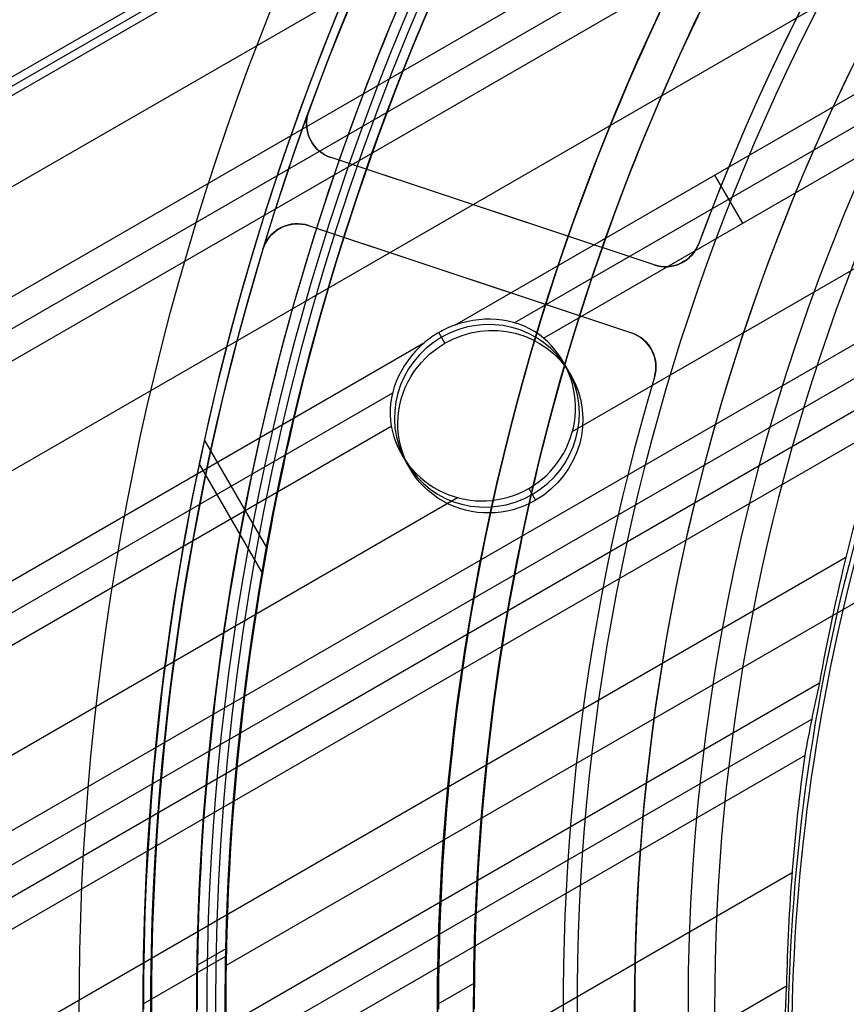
# Model space of a CAD drawing. Extents: x 12963 to 14406, y -2067 to -815.
# Tile 18 of 68: x 13607 to 13630, y -1615 to -1587. Entities that reach past the tile are written whole.
import ezdxf

# ---------------------------------------------------------------- set-up
doc = ezdxf.new("R2010")
doc.units = 0
doc.layers.get('0').update_dxf_attribs({"linetype": 'CONTINUOUS'})
doc.layers.add('COLOR', color=7, linetype='CONTINUOUS')

msp = doc.modelspace()

# ---------------------------------------------------------------- linework, layer by layer
for p, q in [((12966.30666902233, -1958.912477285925, 78.06606210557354), (13627.94104181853, -1576.917694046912, 78.06606210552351)), ((12966.41914454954, -1959.107290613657, 79.04043217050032), (13628.05351734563, -1577.112507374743, 79.04043217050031)), ((12966.53162007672, -1959.30210394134, 80.01480223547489), (13628.16599287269, -1577.307320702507, 80.0148022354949)), ((13629.27076072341, -1579.220834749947, 77.69572885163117), (12963.31132104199, -1963.712696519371, 77.69572885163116)), ((13630.60047962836, -1581.523975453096, 77.32539559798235), (12963.80061438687, -1966.501057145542, 77.32539559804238)), ((13630.98879025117, -1582.196549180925, 76.9024521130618), (12964.15826503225, -1967.191332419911, 76.9024521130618)), ((13631.37710087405, -1582.869122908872, 76.47950862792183), (12964.54657565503, -1967.863906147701, 76.47950862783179)), ((13632.70681977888, -1585.17226361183, 76.10917537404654), (12965.87629455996, -1970.167046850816, 76.10917537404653)), ((13619.51650964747, -1595.858546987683, 75.73884212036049), (13634.0365386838, -1587.475404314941, 75.73884212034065)), ((13634.42484930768, -1588.147978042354, 75.3158986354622), (13621.18608722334, -1595.791380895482, 75.3158986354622)), ((13622.00028828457, -1596.218066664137, 74.89295515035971), (13634.8131599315, -1588.820551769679, 74.89295515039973)), ((13626.77652416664, -1591.666975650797, 75.73884212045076), (13627.55314541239, -1593.012123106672, 74.89295515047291)), ((13634.06509533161, -1592.323301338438, 74.5226218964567), (13622.80677238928, -1598.82329711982, 74.5226218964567)), ((12970.22659146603, -1977.701982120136, 75.90944689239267), (13633.26619547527, -1594.895888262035, 75.90944689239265)), ((13619.24513162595, -1596.359903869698, 77.23524377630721), (13619.07312739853, -1596.061983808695, 75.7451794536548)), ((12967.20601346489, -1972.470187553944, 75.73884212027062), (13618.675254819, -1596.344245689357, 75.73884212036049)), ((12970.64207252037, -1978.421616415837, 74.15228864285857), (13632.38628619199, -1596.363416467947, 74.15228865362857)), ((13622.54693645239, -1596.878797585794, 74.77447547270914), (13622.76347875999, -1597.253859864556, 76.65037103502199)), ((13617.78229848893, -1597.756559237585, 75.31589863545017), (12967.59432408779, -1973.142761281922, 75.31589863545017)), ((13631.91103642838, -1597.534567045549, 73.72934516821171), (12971.03038313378, -1979.094190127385, 73.72934516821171)), ((12967.98263471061, -1973.815335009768, 74.89295515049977), (13617.74471867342, -1598.675020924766, 74.89295515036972)), ((12971.41869376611, -1979.766763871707, 73.30640167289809), (13631.47514603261, -1598.682993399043, 73.30640169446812)), ((13612.52355645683, -1599.055407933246, 74.75773950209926), (13614.26224669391, -1602.066907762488, 73.95492296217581)), ((13618.04360435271, -1599.478797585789, 74.77447547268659), (13618.26014666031, -1599.853859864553, 76.65037103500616)), ((13614.13846843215, -1602.763375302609, 79.51515312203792), (13612.38053274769, -1599.71854138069, 80.32685598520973)), ((13621.58799118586, -1600.417855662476, 74.41518338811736), (13621.77849379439, -1600.747815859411, 76.06549829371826)), ((13621.58799118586, -1600.417855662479, 74.41518338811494), (13621.77849379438, -1600.747815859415, 76.06549829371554)), ((13619.5976723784, -1600.676071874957, 74.5226218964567), (12969.31235361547, -1976.118475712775, 74.52262189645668)), ((13633.57441469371, -1601.945592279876, 88.12500292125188), (13613.13387089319, -1613.746945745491, 88.12500292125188)), ((13630.44282207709, -1602.349860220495, 72.93606842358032), (12972.74841265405, -1982.069904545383, 72.93606842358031)), ((12974.07813157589, -1984.373045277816, 72.56573516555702), (13629.70365665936, -1605.847471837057, 72.56573517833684)), ((13629.4865777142, -1606.869567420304, 72.14279169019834), (12974.46644218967, -1985.045618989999, 72.14279169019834)), ((12974.85475282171, -1985.718192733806, 71.7198481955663), (13629.29322551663, -1607.877964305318, 71.71984820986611)), ((13628.93962955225, -1611.152967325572, 71.34951494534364), (12976.18447171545, -1988.021333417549, 71.34951494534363)), ((13613.12191952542, -1613.278159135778, 46.50000292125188), (13612.33116358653, -1613.734702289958, 46.50000292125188)), ((13613.11754099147, -1613.493409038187, 89.37470231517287), (13610.80497580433, -1614.828569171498, 89.37470231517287)), ((13620.05004946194, -1614.249707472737, 259.6250029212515), (13619.04743158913, -1614.828569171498, 259.6250029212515)), ((12977.51419063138, -1990.324474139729, 70.97918168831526), (13628.78292118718, -1614.314297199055, 70.97918169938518))]:
    msp.add_line(p, q)
at = {"extrusion": (0.1124755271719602, -0.1948133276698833, 0.9743700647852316)}
msp.add_lwpolyline([(11008.45104910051, -7951.644673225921), (11007.92997948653, -7951.949464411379), (11007.41085982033, -7952.259114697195), (11006.89375337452, -7952.573606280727), (11006.37872325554, -7952.892920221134), (11005.86583237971, -7953.217036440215), (11005.35514344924, -7953.545933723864), (11004.8467189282, -7953.879589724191), (11004.34062101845, -7954.217980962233), (11003.83691163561, -7954.561082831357), (11003.33565238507, -7954.908869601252), (11002.83690453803, -7955.2613144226), (11002.34072900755, -7955.618389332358), (11001.8471863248, -7955.980065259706), (11001.35633661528, -7956.346312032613), (11000.86823957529, -7956.717098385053), (11000.38295444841, -7957.092391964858), (10999.90054000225, -7957.472159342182), (10999.42105450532, -7957.856366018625), (10998.9445557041, -7958.244976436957), (10998.47110080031, -7958.637953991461), (10998.00074642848, -7959.035261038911), (10997.53354863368, -7959.436858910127), (10997.0695628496, -7959.84270792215), (10996.60884387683, -7960.252767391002), (10996.15144586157, -7960.666995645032), (10995.6974222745, -7961.085350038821), (10995.24682589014, -7961.507786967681), (10994.79970876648, -7961.934261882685), (10994.35612222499, -7962.364729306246), (10993.91611683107, -7962.799142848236), (10993.4797423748, -7963.237455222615), (10993.04704785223, -7963.679618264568), (10992.61808144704, -7964.12558294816), (10992.19289051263, -7964.575299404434), (10991.77152155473, -7965.028716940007), (10991.35402021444, -7965.485784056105), (10990.94043125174, -7965.946448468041), (10990.5307985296, -7966.410657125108), (10990.12516499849, -7966.878356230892), (10989.72357268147, -7967.349491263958), (10989.32606265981, -7967.824006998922), (10988.93267505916, -7968.301847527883), (10988.54344903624, -7968.782956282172), (10988.15842276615, -7969.267276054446), (10987.7776334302, -7969.754749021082), (10987.40111720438, -7970.245316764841), (10987.02890924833, -7970.738920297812), (10986.66104369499, -7971.235500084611), (10986.29755364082, -7971.734996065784), (10985.93847113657, -7972.237347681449), (10985.5838271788, -7972.742493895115), (10985.23365170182, -7973.250373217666), (10984.88797357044, -7973.760923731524), (10984.54682057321, -7974.274083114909), (10984.21021941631, -7974.78978866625), (10983.87819571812, -7975.307977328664), (10983.55077400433, -7975.828585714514), (10983.22797770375, -7976.351550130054), (10982.90982914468, -7976.876806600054), (10982.59634955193, -7977.404290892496), (10982.28755904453, -7977.93393854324), (10981.98347663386, -7978.465684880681), (10981.68412022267, -7978.999465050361), (10981.38950660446, -7979.535214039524), (10981.09965146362, -7980.072866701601), (10980.81456937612, -7980.612357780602), (10980.53427381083, -7981.153621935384), (10980.25877713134, -7981.696593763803), (10979.9880905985, -7982.241207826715), (10979.72222437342, -7982.787398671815), (10979.46118752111, -7983.3351008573), (10979.20498801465, -7983.884248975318), (10978.95363273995, -7984.434777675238), (10978.70712750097, -7984.98662168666), (10978.46547702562, -7985.539715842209), (10978.22868497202, -7986.093995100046), (10977.99675393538, -7986.649394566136), (10977.76968545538, -7987.205849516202), (10977.54748002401, -7987.763295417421), (10977.33013709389, -7988.321667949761), (10977.11765508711, -7988.880903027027), (10976.91003140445, -7989.440936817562), (10976.70726243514, -7990.001705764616), (10976.50934356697, -7990.563146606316), (10976.31626919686, -7991.125196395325), (10976.12803274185, -7991.687792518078), (10975.94462665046, -7992.250872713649), (10975.76604241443, -7992.814375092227), (10975.59227058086, -7993.378238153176), (10975.42330076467, -7993.942400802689), (10975.25912166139, -7994.506802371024), (10975.09972106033, -7995.071382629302), (10974.94508585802, -7995.636081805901), (10974.79520207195, -7996.200840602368), (10974.6500548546, -7996.765600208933), (10974.50962850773, -7997.33030231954), (10974.37390649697, -7997.89488914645), (10974.24287146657, -7998.459303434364), (10974.11650525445, -7999.023488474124), (10973.99478890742, -7999.587388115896), (10973.8777026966, -8000.150946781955), (10973.76522613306, -8000.714109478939), (10973.65733798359, -8001.276821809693), (10973.55401628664, -8001.839029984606), (10973.45523836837, -8002.400680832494), (10973.36098085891, -8002.961721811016), (10973.27121970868, -8003.522101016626), (10973.18593020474, -8004.081767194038), (10973.10508698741, -8004.640669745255), (10973.02866406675, -8005.198758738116), (10972.95663483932, -8005.755984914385), (10972.88897210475, -8006.312299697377), (10972.82564808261, -8006.867655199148), (10972.76663442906, -8007.422004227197), (10972.71190225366, -8007.975300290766), (10972.66142213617, -8008.527497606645), (10972.61516414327, -8009.078551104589), (10972.57309784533, -8009.628416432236), (10972.53519233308, -8010.177049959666), (10972.50141623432, -8010.724408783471), (10972.47173773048, -8011.270450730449), (10972.44612457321, -8011.815134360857), (10972.42454410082, -8012.358418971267), (10972.40696325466, -8012.900264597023), (10972.39334859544, -8013.440632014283), (10972.38366631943, -8013.979482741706), (10972.37788227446, -8014.516779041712), (10972.375961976, -8015.052483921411)], dxfattribs=at)
at = {"extrusion": (0.1124755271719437, -0.1948133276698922, 0.9743700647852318)}
msp.add_lwpolyline([(10970.07596197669, -8015.052483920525), (10970.0777547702, -8014.526545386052), (10970.08315371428, -8013.999119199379), (10970.09218945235, -8013.47023816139), (10970.1048923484, -8012.939935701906), (10970.12129247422, -8012.408245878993), (10970.14141959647, -8011.875203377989), (10970.16530316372, -8011.340843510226), (10970.19297229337, -8010.805202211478), (10970.22445575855, -8010.268316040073), (10970.25978197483, -8009.730222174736), (10970.29897898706, -8009.190958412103), (10970.34207445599, -8008.650563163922), (10970.38909564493, -8008.109075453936), (10970.44006940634, -8007.566534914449), (10970.49502216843, -8007.022981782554), (10970.55397992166, -8006.478456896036), (10970.61696820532, -8005.93300168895), (10970.68401209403, -8005.386658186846), (10970.75513618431, -8004.839469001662), (10970.83036458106, -8004.291477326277), (10970.90972088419, -8003.742726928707), (10970.99322817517, -8003.193262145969), (10971.08090900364, -8002.643127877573), (10971.17278537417, -8002.092369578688), (10971.26887873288, -8001.541033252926), (10971.36920995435, -8000.989165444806), (10971.47379932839, -8000.436813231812), (10971.58266654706, -7999.884024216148), (10971.69583069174, -7999.3308465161), (10971.81331022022, -7998.777328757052), (10971.93512295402, -7998.223520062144), (10972.0612860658, -7997.66947004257), (10972.19181606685, -7997.115228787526), (10972.32672879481, -7996.560846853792), (10972.46603940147, -7996.006375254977), (10972.60976234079, -7995.451865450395), (10972.75791135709, -7994.897369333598), (10972.91049947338, -7994.342939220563), (10973.06753897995, -7993.78862783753), (10973.22904142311, -7993.234488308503), (10973.39501759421, -7992.680574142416), (10973.56547751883, -7992.126939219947), (10973.74043044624, -7991.573637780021), (10973.91988483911, -7991.020724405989), (10974.10384836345, -7990.468254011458), (10974.29232787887, -7989.916281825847), (10974.48532942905, -7989.364863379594), (10974.68285823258, -7988.814054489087), (10974.88491867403, -7988.26391124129), (10975.09151429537, -7987.714489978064), (10975.30264778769, -7987.165847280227), (10975.51832098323, -7986.618039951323), (10975.73853484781, -7986.071125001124), (10975.96328947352, -7985.525159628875), (10976.19258407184, -7984.980201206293), (10976.42641696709, -7984.436307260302), (10976.66478559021, -7983.893535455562), (10976.90768647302, -7983.351943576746), (10977.15511524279, -7982.81158951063), (10977.40706661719, -7982.272531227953), (10977.66353439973, -7981.734826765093), (10977.92451147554, -7981.19853420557), (10978.18998980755, -7980.663711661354), (10978.45996043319, -7980.130417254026), (10978.73441346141, -7979.598709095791), (10979.01333807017, -7979.068645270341), (10979.29672250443, -7978.540283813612), (10979.5845540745, -7978.013682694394), (10979.87681915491, -7977.488899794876), (10980.17350318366, -7976.965992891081), (10980.474590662, -7976.445019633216), (10980.78006515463, -7975.926037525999), (10981.0899092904, -7975.409103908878), (10981.40410476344, -7974.894275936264), (10981.72263233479, -7974.381610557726), (10982.04547183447, -7973.871164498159), (10982.37260216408, -7973.362994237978), (10982.70400129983, -7972.857155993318), (10983.03964629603, -7972.353705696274), (10983.37951328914, -7971.852698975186), (10983.72357750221, -7971.354191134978), (10984.07181324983, -7970.858237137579), (10984.42419394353, -7970.364891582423), (10984.78069209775, -7969.874208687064), (10985.14127933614, -7969.386242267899), (10985.50592639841, -7968.901045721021), (10985.87460314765, -7968.418672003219), (10986.24727857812, -7967.939173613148), (10986.6239208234, -7967.462602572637), (10987.00449716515, -7966.989010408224), (10987.38897404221, -7966.518448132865), (10987.77731706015, -7966.050966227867), (10988.16949100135, -7965.586614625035), (10988.56545983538, -7965.125442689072), (10988.96518672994, -7964.667499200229), (10989.3686340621, -7964.212832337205), (10989.77576343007, -7963.761489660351), (10990.18653566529, -7963.313518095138), (10990.60091084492, -7962.868963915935), (10991.0188483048, -7962.427872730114), (10991.4403066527, -7961.99028946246), (10991.86524378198, -7961.556258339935), (10992.29361688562, -7961.125822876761), (10992.72538247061, -7960.699025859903), (10993.16049637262, -7960.27590933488), (10993.59891377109, -7959.856514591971), (10994.04058920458, -7959.440882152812), (10994.48547658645, -7959.029051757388), (10994.93352922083, -7958.621062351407), (10995.3846998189, -7958.216952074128), (10995.83894051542, -7957.81675824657), (10996.29620288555, -7957.420517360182), (10996.75643796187, -7957.028265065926), (10997.2195962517, -7956.640036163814), (10997.68562775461, -7956.255864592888), (10998.15448198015, -7955.875783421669), (10998.62610796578, -7955.499824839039), (10999.10045429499, -7955.128020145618), (10999.5774691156, -7954.760399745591), (11000.0571001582, -7954.396993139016), (11000.53929475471, -7954.037828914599), (11001.02399985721, -7953.68293474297), (11001.51116205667, -7953.332337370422), (11002.000727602, -7952.986062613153), (11002.49264241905, -7952.644135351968), (11002.98685212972, -7952.306579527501), (11003.4833020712, -7951.973418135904), (11003.98193731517, -7951.644673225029)], dxfattribs=at)
at = {"extrusion": (0.112475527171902, -0.1948133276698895, 0.9743700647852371)}
msp.add_lwpolyline([(10972.37596197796, -8013.773593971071), (10972.37776119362, -8013.255053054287), (10972.38317984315, -8012.735019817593), (10972.39224922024, -8012.213527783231), (10972.4050003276, -8011.690611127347), (10972.42146386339, -8011.166304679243), (10972.44167020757, -8010.640643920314), (10972.46564940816, -8010.113664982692), (10972.4934311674, -8009.585404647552), (10972.52504482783, -8009.055900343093), (10972.56051935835, -8008.525190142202), (10972.59988334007, -8007.993312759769), (10972.64316495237, -8007.460307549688), (10972.69039195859, -8006.926214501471), (10972.74159169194, -8006.391074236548), (10972.79679104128, -8005.854928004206), (10972.85601643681, -8005.317817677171), (10972.91929383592, -8004.779785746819), (10972.98664870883, -8004.240875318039), (10973.05810602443, -8003.701130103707), (10973.13369023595, -8003.160594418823), (10973.21342526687, -8002.61931317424), (10973.2973344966, -8002.077331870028), (10973.38544074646, -8001.534696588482), (10973.47776626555, -8000.991453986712), (10973.57433271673, -8000.447651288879), (10973.67516116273, -7999.903336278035), (10973.78027205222, -7999.358557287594), (10973.88968520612, -7998.813363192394), (10974.00341980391, -7998.267803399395), (10974.12149437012, -7997.721927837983), (10974.24392676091, -7997.175786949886), (10974.37073415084, -7996.629431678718), (10974.5019330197, -7996.082913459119), (10974.63753913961, -7995.536284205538), (10974.77756756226, -7994.989596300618), (10974.92203260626, -7994.442902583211), (10975.0709478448, -7993.896256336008), (10975.22432609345, -7993.349711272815), (10975.38217939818, -7992.803321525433), (10975.54451902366, -7992.257141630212), (10975.71135544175, -7991.711226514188), (10975.88269832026, -7991.165631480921), (10976.05855651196, -7990.620412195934), (10976.23893804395, -7990.075624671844), (10976.42385010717, -7989.531325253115), (10976.61329904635, -7988.987570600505), (10976.80729035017, -7988.444417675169), (10977.0058286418, -7987.901923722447), (10977.20891766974, -7987.360146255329), (10977.416560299, -7986.819143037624), (10977.62875850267, -7986.278972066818), (10977.84551335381, -7985.739691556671), (10978.06682501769, -7985.201359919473), (10978.2926927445, -7984.664035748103), (10978.52311486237, -7984.127777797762), (10978.75808877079, -7983.592644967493), (10978.99761093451, -7983.058696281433), (10979.24167687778, -7982.525990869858), (10979.49028117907, -7981.994587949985), (10979.74341746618, -7981.464546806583), (10980.0010784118, -7980.935926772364), (10980.26325572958, -7980.40878720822), (10980.52994017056, -7979.883187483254), (10980.80112152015, -7979.359186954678), (10981.0767885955, -7978.836844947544), (10981.3569292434, -7978.316220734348), (10981.64153033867, -7977.797373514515), (10981.93057778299, -7977.280362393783), (10982.22405650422, -7976.765246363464), (10982.5219504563, -7976.252084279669), (10982.8242426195, -7975.740934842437), (10983.13091500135, -7975.231856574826), (10983.44194863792, -7974.72490780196), (10983.75732359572, -7974.22014663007), (10984.07701897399, -7973.71763092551), (10984.40101290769, -7973.217418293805), (10984.72928257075, -7972.719566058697), (10985.0618041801, -7972.224131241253), (10985.39855299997, -7971.731170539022), (10985.73950334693, -7971.240740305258), (10986.08462859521, -7970.752896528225), (10986.43390118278, -7970.267694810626), (10986.78729261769, -7969.785190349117), (10987.1447734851, -7969.305437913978), (10987.50631345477, -7968.82849182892), (10987.87188128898, -7968.354405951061), (10988.24144485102, -7967.883233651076), (10988.61497111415, -7967.415027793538), (10988.99242617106, -7966.949840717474), (10989.3737752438, -7966.487724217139), (10989.75898269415, -7966.028729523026), (10990.14801203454, -7965.572907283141), (10990.54082593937, -7965.120307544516), (10990.93738625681, -7964.670979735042), (10991.33765402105, -7964.224972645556), (10991.74158946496, -7963.782334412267), (10992.14915203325, -7963.343112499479), (10992.56030039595, -7962.90735368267), (10992.97499246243, -7962.475104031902), (10993.39318539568, -7962.046408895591), (10993.81483562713, -7961.621312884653), (10994.23989887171, -7961.19985985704), (10994.66833014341, -7960.782092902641), (10995.10008377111, -7960.368054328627), (10995.53511341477, -7959.957785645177), (10995.97337208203, -7959.551327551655), (10996.41481214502, -7959.1487199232), (10996.85938535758, -7958.750001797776), (10997.30704287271, -7958.355211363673), (10997.75773526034, -7957.964385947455), (10998.21141252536, -7957.577562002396), (10998.66802412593, -7957.194775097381), (10999.12751899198, -7956.816059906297), (10999.589845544, -7956.441450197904), (11000.05495171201, -7956.070978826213), (11000.52278495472, -7955.704677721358), (11000.99329227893, -7955.342577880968), (11001.46642025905, -7954.984709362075), (11001.94211505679, -7954.6311012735), (11002.42032244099, -7954.281781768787), (11002.90098780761, -7953.936778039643), (11003.38405619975, -7953.596116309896), (11003.86947232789, -7953.259821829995), (11004.3571805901, -7952.927918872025), (11004.84712509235, -7952.600430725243), (11005.33924966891, -7952.277379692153), (11005.83349790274, -7951.958787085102), (11006.32981314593, -7951.644673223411)], dxfattribs=at)
at = {"extrusion": (0.1124755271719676, -0.1948133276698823, 0.9743700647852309)}
msp.add_lwpolyline([(11002.09000318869, -7951.644673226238), (11001.61458836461, -7951.979790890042), (11001.14142489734, -7952.318982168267), (11000.67056193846, -7952.662223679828), (11000.20204834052, -7953.009491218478), (10999.73593264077, -7953.360759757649), (10999.27226304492, -7953.716003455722), (10998.81108741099, -7954.075195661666), (10998.35245323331, -7954.438308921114), (10997.89640762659, -7954.805314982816), (10997.44299731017, -7955.176184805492), (10996.99226859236, -7955.550888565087), (10996.54426735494, -7955.9293956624), (10996.09903903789, -7956.311674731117), (10995.65662862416, -7956.697693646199), (10995.21708062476, -7957.087419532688), (10994.78043906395, -7957.48081877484), (10994.34674746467, -7957.877857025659), (10993.91604883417, -7958.278499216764), (10993.48838564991, -7958.682709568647), (10993.06379984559, -7959.090451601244), (10992.64233279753, -7959.501688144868), (10992.22402531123, -7959.916381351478), (10991.80891760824, -7960.33449270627), (10991.39704931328, -7960.755983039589), (10990.98845944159, -7961.180812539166), (10990.58318638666, -7961.608940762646), (10990.18126790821, -7962.040326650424), (10989.78274112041, -7962.474928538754), (10989.38764248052, -7962.912704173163), (10988.9960077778, -7963.353610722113), (10988.6078721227, -7963.797604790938), (10988.22326993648, -7964.244642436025), (10987.84223494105, -7964.694679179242), (10987.46480014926, -7965.14767002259), (10987.09099785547, -7965.603569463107), (10986.72085962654, -7966.062331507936), (10986.35441629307, -7966.523909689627), (10985.99169794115, -7966.988257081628), (10985.63273390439, -7967.455326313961), (10985.27755275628, -7967.925069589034), (10984.92618230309, -7968.397438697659), (10984.57864957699, -7968.872385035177), (10984.2349808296, -7969.349859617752), (10983.89520152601, -7969.829813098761), (10983.55933633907, -7970.312195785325), (10983.22740914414, -7970.796957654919), (10982.89944301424, -7971.284048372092), (10982.57546021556, -7971.773417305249), (10982.25548220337, -7972.265013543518), (10981.93952961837, -7972.758785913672), (10981.62762228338, -7973.254682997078), (10981.31977920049, -7973.752653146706), (10981.01601854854, -7974.252644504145), (10980.71635768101, -7974.754605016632), (10980.42081312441, -7975.258482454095), (10980.12940057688, -7975.764224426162), (10979.84213490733, -7976.271778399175), (10979.55903015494, -7976.781091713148), (10979.28009952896, -7977.292111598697), (10979.00535540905, -7977.804785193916), (10978.73480934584, -7978.319059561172), (10978.46847206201, -7978.834881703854), (10978.20635345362, -7979.352198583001), (10977.94846259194, -7979.870957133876), (10977.69480772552, -7980.391104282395), (10977.44539628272, -7980.912586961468), (10977.20023487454, -7981.435352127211), (10976.95932929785, -7981.959346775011), (10976.72268453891, -7982.484517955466), (10976.49030477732, -7983.010812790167), (10976.26219339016, -7983.53817848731), (10976.03835295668, -7984.066562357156), (10975.81878526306, -7984.595911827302), (10975.60349130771, -7985.126174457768), (10975.39247130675, -7985.657297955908), (10975.18572469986, -7986.189230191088), (10974.98325015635, -7986.721919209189), (10974.78504558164, -7987.255313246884), (10974.59110812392, -7987.789360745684), (10974.40143418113, -7988.324010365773), (10974.21601940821, -7988.859210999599), (10974.03485872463, -7989.39491178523), (10973.85794632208, -7989.931062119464), (10973.68527567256, -7990.467611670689), (10973.51683953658, -7991.004510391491), (10973.35262997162, -7991.541708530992), (10973.19263834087, -7992.079156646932), (10973.03685532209, -7992.616805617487), (10972.88527091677, -7993.154606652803), (10972.73787445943, -7993.692511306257), (10972.59465462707, -7994.230471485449), (10972.45559944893, -7994.768439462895), (10972.3206963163, -7995.306367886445), (10972.18993199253, -7995.844209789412), (10972.06329262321, -7996.381918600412), (10971.94076374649, -7996.919448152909), (10971.82233030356, -7997.456752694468), (10971.70797664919, -7997.99378689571), (10971.59768656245, -7998.530505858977), (10971.49144325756, -7999.066865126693), (10971.3892293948, -7999.602820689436), (10971.29102709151, -8000.138328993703), (10971.19681793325, -8000.673346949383), (10971.10658298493, -8001.207831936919), (10971.02030280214, -8001.741741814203), (10970.93795744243, -8002.275034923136), (10970.85952647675, -8002.807670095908), (10970.78498900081, -8003.339606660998), (10970.71432364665, -8003.870804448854), (10970.64750859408, -8004.401223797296), (10970.58452158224, -8004.930825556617), (10970.52533992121, -8005.459571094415), (10970.46994050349, -8005.987422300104), (10970.41829981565, -8006.514341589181), (10970.3703939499, -8007.04029190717), (10970.32619861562, -8007.565236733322), (10970.28568915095, -8008.089140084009), (10970.2488405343, -8008.611966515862), (10970.21562739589, -8009.133681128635), (10970.18602402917, -8009.654249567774), (10970.1600044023, -8010.173638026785), (10970.13754216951, -8010.691813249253), (10970.11861068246, -8011.208742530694), (10970.10318300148, -8011.724393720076), (10970.09123190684, -8012.238735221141), (10970.08272990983, -8012.751735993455), (10970.07764926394, -8013.263365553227), (10970.07596197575, -8013.773593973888)], dxfattribs=at)
for points in [[(13616.32247882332, -1586.940728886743), (13616.1524944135, -1587.356730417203), (13615.98506875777, -1587.773758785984), (13615.82020975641, -1588.19179867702), (13615.65792530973, -1588.610834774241), (13615.49822331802, -1589.030851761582), (13615.34111168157, -1589.451834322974), (13615.18659830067, -1589.873767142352), (13615.03469107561, -1590.296634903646), (13614.8853979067, -1590.72042229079), (13614.73872669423, -1591.145113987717), (13614.59468533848, -1591.570694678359), (13614.45328173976, -1591.99714904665), (13614.31452379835, -1592.424461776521), (13614.17841941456, -1592.852617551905), (13614.04497648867, -1593.281601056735), (13613.91420292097, -1593.711396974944), (13613.78610661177, -1594.141989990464), (13613.66069546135, -1594.573364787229), (13613.53797737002, -1595.00550604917), (13613.41796023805, -1595.438398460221), (13613.30065196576, -1595.872026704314), (13613.18605909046, -1596.306375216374), (13613.07418269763, -1596.741427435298), (13612.96502250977, -1597.177166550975), (13612.8585782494, -1597.613575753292), (13612.75484963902, -1598.050638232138), (13612.65383640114, -1598.488337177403), (13612.55553825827, -1598.926655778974), (13612.45995493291, -1599.365577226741), (13612.36708614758, -1599.805084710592), (13612.27693162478, -1600.245161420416), (13612.18949108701, -1600.685790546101), (13612.1047642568, -1601.126955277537), (13612.02275085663, -1601.568638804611), (13611.94345060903, -1602.010824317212), (13611.8668632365, -1602.45349500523), (13611.79298846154, -1602.896634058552), (13611.72182600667, -1603.340224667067), (13611.65337559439, -1603.784250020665), (13611.58763694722, -1604.228693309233), (13611.52460978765, -1604.67353772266), (13611.46429383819, -1605.118766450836), (13611.40668882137, -1605.564362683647), (13611.35179445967, -1606.010309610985), (13611.29961047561, -1606.456590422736), (13611.2501365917, -1606.903188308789), (13611.20337253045, -1607.350086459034), (13611.15931801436, -1607.797268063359), (13611.11797276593, -1608.244716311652), (13611.07933650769, -1608.692414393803), (13611.04340896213, -1609.140345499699), (13611.01018985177, -1609.58849281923), (13610.97967889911, -1610.036839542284), (13610.95187582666, -1610.48536885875), (13610.92678035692, -1610.934063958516), (13610.90439221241, -1611.382908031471), (13610.88471111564, -1611.831884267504), (13610.8677367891, -1612.280975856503), (13610.85346895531, -1612.730165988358), (13610.84190733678, -1613.179437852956), (13610.83305165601, -1613.628774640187), (13610.82690163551, -1614.078159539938), (13610.82345699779, -1614.5275757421), (13610.82271746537, -1614.977006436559)], [(13617.87848252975, -1587.105408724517), (13617.7094807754, -1587.511869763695), (13617.54297763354, -1587.919351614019), (13617.37898084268, -1588.327839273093), (13617.21749814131, -1588.73731773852), (13617.05853726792, -1589.147772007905), (13616.90210596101, -1589.559187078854), (13616.74821195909, -1589.971547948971), (13616.59686300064, -1590.384839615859), (13616.44806682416, -1590.799047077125), (13616.30183116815, -1591.214155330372), (13616.1581637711, -1591.630149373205), (13616.01707237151, -1592.047014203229), (13615.87856470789, -1592.464734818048), (13615.74264851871, -1592.883296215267), (13615.60933154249, -1593.30268339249), (13615.47862151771, -1593.722881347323), (13615.35052618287, -1594.143875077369), (13615.22505327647, -1594.565649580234), (13615.10221053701, -1594.988189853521), (13614.98200570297, -1595.411480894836), (13614.86444651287, -1595.835507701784), (13614.74954070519, -1596.260255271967), (13614.63729468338, -1596.685708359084), (13614.52770951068, -1597.111850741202), (13614.42078491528, -1597.538665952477), (13614.31652062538, -1597.966137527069), (13614.21491636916, -1598.394248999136), (13614.11597187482, -1598.822983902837), (13614.01968687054, -1599.25232577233), (13613.92606108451, -1599.682258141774), (13613.83509424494, -1600.112764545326), (13613.74678608, -1600.543828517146), (13613.66113631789, -1600.975433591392), (13613.57814468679, -1601.407563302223), (13613.49781091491, -1601.840201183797), (13613.42013473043, -1602.273330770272), (13613.34511586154, -1602.706935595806), (13613.27275403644, -1603.14099919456), (13613.20304898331, -1603.57550510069), (13613.13600043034, -1604.010436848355), (13613.07160810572, -1604.445777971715), (13613.00987173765, -1604.881512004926), (13612.95079105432, -1605.317622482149), (13612.89436578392, -1605.75409293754), (13612.84059565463, -1606.190906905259), (13612.78948039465, -1606.628047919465), (13612.74101973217, -1607.065499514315), (13612.69521339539, -1607.503245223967), (13612.65206111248, -1607.941268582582), (13612.61156261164, -1608.379553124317), (13612.57371762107, -1608.81808238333), (13612.53852586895, -1609.25683989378), (13612.50598708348, -1609.695809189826), (13612.47610099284, -1610.134973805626), (13612.44886732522, -1610.574317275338), (13612.42428580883, -1611.013823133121), (13612.40235617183, -1611.453474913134), (13612.38307814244, -1611.893256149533), (13612.36645144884, -1612.33315037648), (13612.35247581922, -1612.773141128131), (13612.34115098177, -1613.213211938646), (13612.33247666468, -1613.653346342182), (13612.32645259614, -1614.093527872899), (13612.32307850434, -1614.533740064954), (13612.32235411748, -1614.973966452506)], [(13625.23176070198, -1587.160079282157), (13625.06299175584, -1587.521485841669), (13624.89643752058, -1587.883912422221), (13624.7321050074, -1588.247345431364), (13624.57000122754, -1588.611771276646), (13624.4101331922, -1588.977176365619), (13624.25250791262, -1589.343547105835), (13624.09713240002, -1589.710869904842), (13623.94401366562, -1590.079131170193), (13623.79315872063, -1590.448317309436), (13623.64457457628, -1590.818414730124), (13623.4982682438, -1591.189409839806), (13623.3542467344, -1591.561289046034), (13623.21251705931, -1591.934038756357), (13623.07308622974, -1592.307645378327), (13622.93596125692, -1592.682095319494), (13622.80114915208, -1593.057374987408), (13622.66865692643, -1593.43347078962), (13622.53849159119, -1593.810369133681), (13622.41066015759, -1594.188056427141), (13622.28516963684, -1594.566519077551), (13622.16202704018, -1594.945743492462), (13622.04123937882, -1595.325716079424), (13621.92281366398, -1595.706423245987), (13621.80675690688, -1596.087851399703), (13621.69307611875, -1596.469986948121), (13621.58177831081, -1596.852816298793), (13621.47287049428, -1597.236325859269), (13621.36635968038, -1597.620502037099), (13621.26225288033, -1598.005331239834), (13621.16055589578, -1598.39079965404), (13621.06126969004, -1598.776892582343), (13620.96439401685, -1599.163595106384), (13620.86992862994, -1599.550892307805), (13620.77787328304, -1599.938769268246), (13620.6882277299, -1600.327211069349), (13620.60099172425, -1600.716202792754), (13620.51616501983, -1601.105729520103), (13620.43374737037, -1601.495776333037), (13620.3537385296, -1601.886328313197), (13620.27613825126, -1602.277370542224), (13620.2009462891, -1602.66888810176), (13620.12816239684, -1603.060866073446), (13620.05778632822, -1603.453289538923), (13619.98981783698, -1603.846143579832), (13619.92425667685, -1604.239413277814), (13619.86110260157, -1604.63308371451), (13619.80035536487, -1605.027139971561), (13619.74201472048, -1605.42156713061), (13619.68608042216, -1605.816350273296), (13619.63255222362, -1606.211474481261), (13619.58142987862, -1606.606924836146), (13619.53271314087, -1607.002686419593), (13619.48640176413, -1607.398744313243), (13619.44249550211, -1607.795083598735), (13619.40099410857, -1608.191689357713), (13619.36189733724, -1608.588546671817), (13619.32520494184, -1608.985640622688), (13619.29091667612, -1609.382956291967), (13619.25903229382, -1609.780478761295), (13619.22955154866, -1610.178193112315), (13619.20247419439, -1610.576084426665), (13619.17779998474, -1610.974137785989), (13619.15552867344, -1611.372338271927), (13619.13566001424, -1611.770670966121), (13619.11819376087, -1612.169120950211), (13619.10312966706, -1612.567673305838), (13619.09046748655, -1612.966313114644), (13619.08020697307, -1613.36502545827), (13619.07234788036, -1613.763795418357), (13619.06688996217, -1614.162608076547), (13619.06383297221, -1614.561448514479), (13619.06317666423, -1614.960301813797)], [(13626.30496341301, -1587.230919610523), (13626.13661717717, -1587.585748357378), (13625.97044467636, -1587.941594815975), (13625.80645281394, -1588.29844560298), (13625.64464849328, -1588.656287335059), (13625.48503861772, -1589.015106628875), (13625.32763009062, -1589.374890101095), (13625.17242981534, -1589.735624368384), (13625.01944469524, -1590.097296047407), (13624.86868163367, -1590.459891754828), (13624.72014753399, -1590.823398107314), (13624.57384929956, -1591.18780172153), (13624.42979383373, -1591.553089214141), (13624.28798803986, -1591.919247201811), (13624.14843882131, -1592.286262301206), (13624.01115308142, -1592.654121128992), (13623.87613772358, -1593.022810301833), (13623.74339965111, -1593.392316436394), (13623.61294576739, -1593.762626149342), (13623.48478297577, -1594.13372605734), (13623.35891817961, -1594.505602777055), (13623.23535828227, -1594.878242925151), (13623.11411018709, -1595.251633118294), (13622.99518079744, -1595.625759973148), (13622.87857701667, -1596.00061010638), (13622.76430574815, -1596.376170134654), (13622.65237389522, -1596.752426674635), (13622.54278836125, -1597.129366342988), (13622.43555604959, -1597.50697575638), (13622.33068386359, -1597.885241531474), (13622.22817870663, -1598.264150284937), (13622.12804629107, -1598.643688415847), (13622.03028756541, -1599.023841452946), (13621.93490228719, -1599.404594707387), (13621.84189021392, -1599.785933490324), (13621.75125110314, -1600.167843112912), (13621.66298471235, -1600.550308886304), (13621.5770907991, -1600.933316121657), (13621.4935691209, -1601.316850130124), (13621.41241943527, -1601.700896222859), (13621.33364149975, -1602.085439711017), (13621.25723507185, -1602.470465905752), (13621.1831999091, -1602.855960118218), (13621.11153576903, -1603.24190765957), (13621.04224240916, -1603.628293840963), (13620.97531958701, -1604.01510397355), (13620.91076706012, -1604.402323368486), (13620.84858458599, -1604.789937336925), (13620.78877192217, -1605.177931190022), (13620.73132882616, -1605.566290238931), (13620.6762550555, -1605.954999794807), (13620.62355036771, -1606.344045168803), (13620.57321452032, -1606.733411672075), (13620.52524727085, -1607.123084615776), (13620.47964837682, -1607.513049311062), (13620.43641759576, -1607.903291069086), (13620.3955546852, -1608.293795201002), (13620.35705940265, -1608.684547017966), (13620.32093150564, -1609.075531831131), (13620.28717075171, -1609.466734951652), (13620.25577689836, -1609.858141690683), (13620.22674970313, -1610.249737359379), (13620.20008892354, -1610.641507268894), (13620.17579431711, -1611.033436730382), (13620.15386564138, -1611.425511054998), (13620.13430265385, -1611.817715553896), (13620.11710511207, -1612.21003553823), (13620.10227277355, -1612.602456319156), (13620.08980539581, -1612.994963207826), (13620.07970273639, -1613.387541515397), (13620.0719645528, -1613.780176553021), (13620.06659060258, -1614.172853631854), (13620.06358064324, -1614.565558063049), (13620.06293443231, -1614.958275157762)]]:
    msp.add_lwpolyline(points)
at = {"extrusion": (0, 0, -1)}
for centre, radius, start, end in [((-13684.04743158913, -1614.828569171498, -259.6250029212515), 65.00000000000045, 329.9999999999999, 149.9999999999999), ((-13684.04743158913, -1614.828569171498, -89.37470231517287), 70.9424557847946, 330.0000000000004, 150.0000000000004), ((-13684.04743158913, -1614.828569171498, -46.50000292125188), 70.9424557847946, 330.0000000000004, 150.0000000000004), ((-13684.04743158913, -1614.828569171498, -259.6250029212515), 64, 330.0000000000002, 150.0000000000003), ((-13684.04743158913, -1614.828569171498, -88.12500292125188), 52.09123273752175, 330.0000000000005, 150.0000000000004), ((-13684.04743158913, -1614.828569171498, -89.37470231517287), 70.94245578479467, 150.0000000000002, 330.0000000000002), ((-13684.04743158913, -1614.828569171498, -46.50000292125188), 70.94245578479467, 150.0000000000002, 330.0000000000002), ((-13684.04743158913, -1614.828569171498, -259.6250029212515), 65.00000000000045, 149.9999999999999, 329.9999999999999), ((-13684.04743158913, -1614.828569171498, -259.6250029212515), 64, 150.0000000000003, 330.0000000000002)]:
    msp.add_arc(centre, radius, start, end, dxfattribs=at)
for centre, radius, start, end in [((13684.04743158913, -1614.828569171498, 89.37470231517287), 73.2424557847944, 29.99999999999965, 209.9999999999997), ((13684.04743158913, -1614.828569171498, 68.68735261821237), 73.24245578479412, 91.17126672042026, 191.5820307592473), ((13684.04743158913, -1614.828569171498, 46.50000292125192), 71.74245578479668, 52.49999999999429, 187.5000000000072), ((13684.04743163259, -1614.828569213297, 88.63012703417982), 71.44457953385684, 30.00000004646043, 209.9999999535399), ((13684.04743158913, -1614.828569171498, 89.05580518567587), 71.21139006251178, 29.99999999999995, 210.0000000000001), ((13684.04743158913, -1614.828569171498, 67.93735261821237), 70.94245578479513, 93.83645893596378, 193.7167436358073), ((13684.04743158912, -1614.828569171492, 88.1250029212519), 70.93945536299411, 74.99999999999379, 165.0000000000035), ((13684.04743158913, -1614.828569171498, 245.6831232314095), 65.00000000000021, 29.99999999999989, 209.9999999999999), ((13684.04743158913, -1614.828569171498, 245.6831232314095), 64.00000000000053, 29.99999999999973, 209.9999999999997), ((13684.04743158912, -1614.828569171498, 211.3914713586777), 58.0132689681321, 29.99999999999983, 210), ((13684.04743158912, -1614.828569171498, 212.0545527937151), 57.26209357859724, 30.00000000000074, 209.9999999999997), ((13684.04743158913, -1614.828569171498, 89.37470231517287), 73.24245578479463, 209.9999999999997, 29.99999999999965), ((13684.04743157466, -1614.828569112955, 88.63012703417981), 71.44457953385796, 210.0000000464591, 29.99999995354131), ((13684.04743158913, -1614.828569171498, 89.05580518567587), 71.21139006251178, 210.0000000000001, 29.99999999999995), ((13684.04743158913, -1614.828569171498, 245.6831232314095), 64.99999999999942, 209.9999999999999, 29.99999999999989), ((13684.04743158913, -1614.828569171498, 245.6831232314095), 63.99999999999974, 210.0000000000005, 30.00000000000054), ((13684.04743158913, -1614.828569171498, 88.125002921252), 70.93945536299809, 164.9999999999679, 187.5000000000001), ((13684.95166940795, -1614.887836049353, 88.12500292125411), 71.82843897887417, 165.1410184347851, 187.3589815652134)]:
    msp.add_arc(centre, radius, start, end)
at = {"extrusion": (0.1124756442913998, -0.1948133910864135, 0.9743700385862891)}
msp.add_arc((11043.6817423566, -8014.876489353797, 1917.135817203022), 56.0000000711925, 122.3923481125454, 152.3864611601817, dxfattribs=at)
at = {"extrusion": (-0.1124755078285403, 0.1948133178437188, -0.9743700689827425)}
msp.add_arc((-11043.68473312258, -8014.87285171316, -1918.079391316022), 56.00000550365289, 27.61352608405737, 57.60763157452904, dxfattribs=at)
at = {"extrusion": (0.1124755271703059, -0.1948133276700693, 0.9743700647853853)}
msp.add_arc((10996.4323124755, -7967.373377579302, 1917.236969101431), 2.599999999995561, 270.0000000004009, 90.00000000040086, dxfattribs=at)
at = {"extrusion": (0.2391348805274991, -0.4141937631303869, 0.8782129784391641)}
msp.add_arc((10996.38508243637, -7160.509120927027, 3984.410944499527), 2.631376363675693, 17.8870388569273, 78.31510546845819, dxfattribs=at)
at = {"extrusion": (-0.1124755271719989, 0.1948133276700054, -0.9743700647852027)}
msp.add_arc((-10996.43231242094, -7967.373377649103, -1918.079670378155), 2.600000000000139, 90.00000000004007, 270, dxfattribs=at)
at = {"extrusion": (0.06896082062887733, -0.1194436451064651, 0.9904431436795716)}
msp.add_arc((10996.43232616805, -8105.622476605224, 1204.843213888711), 2.590128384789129, 90.00027414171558, 100.8083196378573, dxfattribs=at)
at = {"extrusion": (0.06896082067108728, -0.1194436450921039, 0.9904431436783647)}
msp.add_arc((10996.43229878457, -8105.62248004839, 1204.843214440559), 2.590128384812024, 79.19168036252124, 89.99972585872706, dxfattribs=at)
at = {"extrusion": (0.1124755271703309, -0.1948133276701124, 0.9743700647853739)}
msp.add_arc((10996.4323124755, -7967.373377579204, 1917.236969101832), 2.600000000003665, 90.00000000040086, 270.0000000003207, dxfattribs=at)
at = {"extrusion": (0.2391348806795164, -0.4141937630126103, 0.8782129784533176)}
msp.add_arc((10996.47954247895, -7160.509124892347, 3984.410946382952), 2.631376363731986, 101.6848945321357, 162.1129611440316, dxfattribs=at)
at = {"extrusion": (-0.1124755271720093, 0.1948133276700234, -0.9743700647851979)}
msp.add_arc((-10996.43231242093, -7967.373377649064, -1918.079670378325), 2.599999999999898, 270, 90.00000000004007, dxfattribs=at)
at = {"extrusion": (0.06896082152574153, -0.1194436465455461, 0.9904431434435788)}
msp.add_arc((10996.42495775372, -8105.588872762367, 1204.219651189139), 2.608582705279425, 270.1614957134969, 19.14495627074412, dxfattribs=at)
at = {"extrusion": (0.06896082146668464, -0.1194436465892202, 0.9904431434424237)}
msp.add_arc((10996.43966734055, -8105.588866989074, 1204.219650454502), 2.608582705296, 160.8550437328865, 269.8385042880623, dxfattribs=at)
at = {"extrusion": (0.06896078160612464, -0.1194436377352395, 0.9904431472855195)}
msp.add_arc((11043.85226060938, -8153.071467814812, 1203.59551604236), 56.1252912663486, 132.5976941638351, 140.1752144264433, dxfattribs=at)
at = {"extrusion": (0.239135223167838, -0.4141937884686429, 0.8782128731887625)}
msp.add_arc((11045.73628424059, -7207.811795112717, 3988.202436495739), 57.80397106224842, 141.1153687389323, 143.3334404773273, dxfattribs=at)
at = {"extrusion": (0.06896078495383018, -0.1194436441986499, 0.990443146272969)}
msp.add_arc((11043.93385054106, -8153.081967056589, 1202.97199479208), 56.23019403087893, 142.4104398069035, 149.0361625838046, dxfattribs=at)
at = {"extrusion": (0.2391348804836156, -0.4141937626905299, 0.8782129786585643)}
msp.add_arc((11046.50411704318, -7207.784697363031, 3990.091126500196), 58.7199648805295, 149.8754430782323, 151.8512941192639, dxfattribs=at)
at = {"layer": 'COLOR'}
for p, q in [((13615.44047856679, -1589.886954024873, 23.29836120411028), (13615.44047856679, -1589.886954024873, 30.30000054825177)), ((13615.48628971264, -1590.676666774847, 30.30000054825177), (13615.48628971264, -1590.676666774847, 23.43017039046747)), ((13615.48629085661, -1590.676669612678, 23.43017132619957), (13615.48629095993, -1590.676666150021, 30.30000054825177)), ((13625.08427695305, -1594.1747059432, 30.30000054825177), (13616.06495600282, -1591.177597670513, 30.30000054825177)), ((13625.08427695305, -1594.1747059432, 27.78404611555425), (13616.06495600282, -1591.177597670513, 23.73350962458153)), ((13616.06495600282, -1591.177597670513, 23.73350962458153), (13616.06495600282, -1591.177597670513, 30.30000054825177)), ((13623.37575165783, -1593.606965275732, 27.01675508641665), (13616.06495600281, -1591.177597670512, 27.01675508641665)), ((13620.57461647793, -1592.676151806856, 25.75877787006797), (13620.57461647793, -1592.676151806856, 30.30000054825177)), ((13615.43393105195, -1593.075440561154, 30.30000054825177), (13624.45320071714, -1596.072531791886, 30.30000054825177)), ((13615.43393105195, -1593.075440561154, 30.30000054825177), (13615.43393105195, -1593.075440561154, 23.73343393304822)), ((13615.43393105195, -1593.075440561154, 23.73343393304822), (13624.45320071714, -1596.072531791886, 27.78395891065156)), ((13615.43393105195, -1593.075440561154, 27.01671724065), (13622.74479018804, -1595.504829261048, 27.01671724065)), ((13614.67054056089, -1593.130407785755, 30.30000054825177), (13614.67054056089, -1593.130407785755, 23.43011459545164)), ((13626.33798597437, -1593.571374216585, 28.20000054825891), (13626.33798597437, -1593.571374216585, 30.30000054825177)), ((13614.16124195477, -1593.735471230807, 30.30000054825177), (13614.16124195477, -1593.735471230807, 23.29836120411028)), ((13625.08427695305, -1594.1747059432, 30.30000054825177), (13625.08427695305, -1594.1747059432, 27.78404611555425)), ((13625.84766689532, -1594.119737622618, 30.30000054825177), (13625.84767251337, -1594.119748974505, 28.08307350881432)), ((13625.84766744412, -1594.119738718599, 28.08307352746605), (13625.84766744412, -1594.119738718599, 30.30000054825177)), ((13619.94356588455, -1594.573986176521, 25.75869642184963), (13619.94356588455, -1594.573986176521, 30.30000054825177)), ((13624.45320071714, -1596.072531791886, 27.78395891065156), (13624.45320071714, -1596.072531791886, 30.30000054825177)), ((13625.03186700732, -1596.573462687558, 28.08300609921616), (13625.03186700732, -1596.573462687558, 30.30000054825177)), ((13625.09641009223, -1597.306422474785, 30.30000054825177), (13625.09641009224, -1597.306422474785, 28.20000054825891))]:
    msp.add_line(p, q, dxfattribs=at)
at = {"layer": 'COLOR', "extrusion": (0, 0, -1)}
for centre, radius, start, end in [((-13684.04743872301, -1614.828586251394, 10.54089386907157), 152.392098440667, 333.3815781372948, 153.3815781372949), ((-13684.04743872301, -1614.828586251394, 20.93458762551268), 149.0000000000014, 4.246815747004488, 62.51634052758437), ((-13684.04743872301, -1614.828586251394, -18.68835025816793), 83.81579491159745, 333.3815781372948, 153.3815781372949), ((-13684.04743872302, -1614.828586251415, -26.2000005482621), 61.09154780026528, 333.3815781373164, 153.3815781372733), ((-13684.04743872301, -1614.828586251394, 10.54089386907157), 152.3920984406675, 153.3815781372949, 333.3815781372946), ((-13684.05554107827, -1614.824543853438, -28.2000005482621), 59.50000000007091, 333.3815781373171, 153.3815781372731), ((-13684.05554107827, -1614.824543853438, -26.2000005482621), 59.50000000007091, 333.3815781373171, 153.3815781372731), ((-13684.04743872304, -1614.828586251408, -22.44590218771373), 75.0000000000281, 333.3815781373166, 63.38157813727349), ((-13684.04743872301, -1614.828586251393, -43.50000292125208), 75.00000000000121, 243.3815781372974, 63.38157813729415), ((-13684.04743872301, -1614.828586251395, -32.97295255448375), 74.9999999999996, 243.3815781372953, 63.38157813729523), ((-13684.047438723, -1614.828586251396, -43.50000292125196), 73.0000000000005, 243.3815781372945, 63.38157813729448), ((-13684.047438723, -1614.828586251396, -43.50000292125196), 73.0000000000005, 243.3815781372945, 63.38157813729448), ((-13684.04743872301, -1614.828586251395, -33.39918206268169), 72.99999999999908, 243.3815781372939, 63.38157813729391), ((-13684.05554107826, -1614.824543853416, -27.2000005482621), 59.5000000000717, 333.381578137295, 153.381578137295), ((-13684.04743872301, -1614.828586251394, -17.30945272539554), 81.95014076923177, 352.6588318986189, 44.12347479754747), ((-13684.04743872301, -1614.828586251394, -18.68835025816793), 83.81579491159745, 153.3815781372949, 333.3815781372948), ((-13684.047438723, -1614.828586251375, -26.2000005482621), 61.09154780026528, 153.3815781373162, 333.3815781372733), ((-13616.38029993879, -1590.228620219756, -26.79918087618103), 0.9999999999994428, 333.3814890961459, 19.978420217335), ((-13616.38032280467, -1590.228617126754, -30.30000054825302), 1.000020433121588, 333.382006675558, 19.9778060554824), ((-13616.38029993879, -1590.228620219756, -26.86508593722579), 0.9999999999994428, 288.3815781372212, 333.381490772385), ((-13616.38031793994, -1590.228602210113, -30.30000054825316), 1.000022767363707, 288.3822314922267, 333.3811177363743), ((-13615.11858711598, -1594.02441801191, -26.7991808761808), 0.9999999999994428, 16.79491185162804, 108.3815781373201), ((-13615.11858711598, -1594.024418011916, -30.30000054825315), 1.000000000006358, 63.38157813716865, 108.3815781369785), ((-13615.11858711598, -1594.02441801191, -30.30000054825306), 0.9999999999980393, 16.79491185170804, 63.38157813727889), ((-13625.39959810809, -1593.225705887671, -30.30000054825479), 1.000029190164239, 200.2219822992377, 243.3809915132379), ((-13625.39961726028, -1593.225700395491, -30.30000054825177), 1.000025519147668, 243.3821135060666, 288.3808731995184), ((-13624.13785678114, -1597.021509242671, -30.30000054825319), 1.000000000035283, 108.3815781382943, 153.3815781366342), ((-13624.13785678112, -1597.021509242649, -30.30000054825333), 1.000000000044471, 153.3815781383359, 196.5536621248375)]:
    msp.add_arc(centre, radius, start, end, dxfattribs=at)
at = {"layer": 'COLOR'}
for centre, radius, start, end in [((13684.04743872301, -1614.828586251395, -35.79999945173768), 153, 26.61842186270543, 206.618421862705), ((13684.04743872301, -1614.828586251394, -11.46081713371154), 152.9999999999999, 26.61842186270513, 206.6184218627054), ((13684.04743872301, -1614.828586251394, -23.63040829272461), 153.0000000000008, 26.61842186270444, 206.6184218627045), ((13684.047438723, -1614.828586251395, -10.90949982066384), 152.8342956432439, 26.61842186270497, 206.6184218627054), ((13684.04743872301, -1614.828586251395, -35.79999945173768), 150, 26.61842186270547, 206.618421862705), ((13684.04743872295, -1614.828586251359, -11.2691757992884), 148.9999999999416, 117.4836594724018, 175.7531842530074), ((13684.04743872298, -1614.828586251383, -30.59999945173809), 148.9999999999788, 117.4836594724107, 175.7531842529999), ((13684.04743872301, -1614.828586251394, -11.46081713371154), 153, 206.6184218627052, 26.6184218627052), ((13684.04743872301, -1614.828586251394, -35.79999945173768), 153, 206.6184218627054, 26.61842186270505), ((13684.04743872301, -1614.828586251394, -23.63040829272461), 153.0000000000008, 206.618421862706, 26.61842186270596), ((13684.047438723, -1614.828586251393, -10.90949982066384), 152.8342956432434, 206.6184218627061, 26.61842186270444), ((13684.04743872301, -1614.828586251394, -35.79999945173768), 150, 206.6184218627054, 26.61842186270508), ((13684.04743872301, -1614.828586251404, 23.29836120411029), 73.0000000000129, 118.2029677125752, 160.0215797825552), ((13684.04743872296, -1614.828586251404, 28.20000054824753), 61.50000000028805, 118.4438948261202, 159.7787818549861), ((13684.04743872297, -1614.828586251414, 29.25000054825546), 61.50000000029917, 118.4438948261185, 159.7787818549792), ((13684.04743872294, -1614.828586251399, 30.30000054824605), 61.50000000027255, 128.0039200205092, 159.7787818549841), ((13684.03407065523, -1614.824142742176, 30.30000054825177), 72.98591820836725, 160.0212725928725, 163.2053953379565), ((13625.39962088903, -1593.225728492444, 29.19153702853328), 0.9999999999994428, 296.6184200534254, 339.7787818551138), ((13684.047438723, -1614.828586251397, 23.29836120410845), 72.9999999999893, 163.2050881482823, 205.0266806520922), ((13625.39962088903, -1593.225728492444, 29.04202333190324), 0.9999999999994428, 251.6184218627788, 296.6184198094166), ((13624.13785678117, -1597.021509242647, 29.04197972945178), 0.9999999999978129, 343.4463378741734, 71.61842186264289), ((13684.04743872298, -1614.828586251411, 30.30000054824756), 61.50000000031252, 163.4463378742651, 204.7846588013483), ((13684.04743872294, -1614.828586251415, 28.20000054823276), 61.50000000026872, 163.4463378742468, 204.7846588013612), ((13684.04743872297, -1614.828586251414, 29.25000054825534), 61.50000000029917, 163.4463378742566, 204.7846588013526)]:
    msp.add_arc(centre, radius, start, end, dxfattribs=at)
at = {"layer": 'COLOR', "extrusion": (-0.3653821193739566, 0.132587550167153, 0.9213666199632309)}
msp.add_arc((-3149.836824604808, 12302.12082013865, -5164.171382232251), 0.965782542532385, 270.4843271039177, 319.5457980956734, dxfattribs=at)
at = {"layer": 'COLOR', "extrusion": (-0.3697644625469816, 0.1299568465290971, 0.9199920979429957)}
msp.add_arc((-3014.736840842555, 12312.68184120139, -5219.686722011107), 1.139989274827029, 318.8964493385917, 1.231100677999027, dxfattribs=at)
at = {"layer": 'COLOR', "extrusion": (-0.3739851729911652, 0.1172551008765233, 0.9199925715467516)}
msp.add_arc((-2552.065377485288, 12400.14918382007, -5256.932052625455), 1.140010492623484, 178.7780017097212, 221.1115870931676, dxfattribs=at)
at = {"layer": 'COLOR', "extrusion": (-0.3720683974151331, 0.1125537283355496, 0.9213559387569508)}
msp.add_arc((-2416.503033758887, 12441.35809225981, -5223.31394125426), 0.9646526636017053, 220.4367012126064, 269.5481306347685, dxfattribs=at)
at = {"layer": 'COLOR', "extrusion": (-0.3718542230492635, 0.1367062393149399, 0.9181698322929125)}
msp.add_arc((-3206.142841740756, 12257.96907517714, -5258.9700846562), 0.9575990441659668, 43.7703438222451, 89.54407662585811, dxfattribs=at)
at = {"layer": 'COLOR', "extrusion": (-0.3697469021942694, 0.1312493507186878, 0.9198156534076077)}
msp.add_arc((-3056.670172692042, 12311.9561709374, -5221.510898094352), 1.13359680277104, 0.7007822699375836, 43.20049420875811, dxfattribs=at)
at = {"layer": 'COLOR', "extrusion": (-0.3747502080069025, 0.1162086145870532, 0.9198140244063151)}
msp.add_arc((-2509.733502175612, 12415.38081616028, -5265.687973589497), 1.13360499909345, 136.807058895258, 179.3066211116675, dxfattribs=at)
at = {"layer": 'COLOR', "extrusion": (-0.3797156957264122, 0.113119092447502, 0.9181612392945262)}
msp.add_arc((-2359.204511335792, 12418.26553804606, -5328.456668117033), 0.9576099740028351, 90.45645066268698, 136.2422494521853, dxfattribs=at)

doc.saveas('drawing.dxf')
